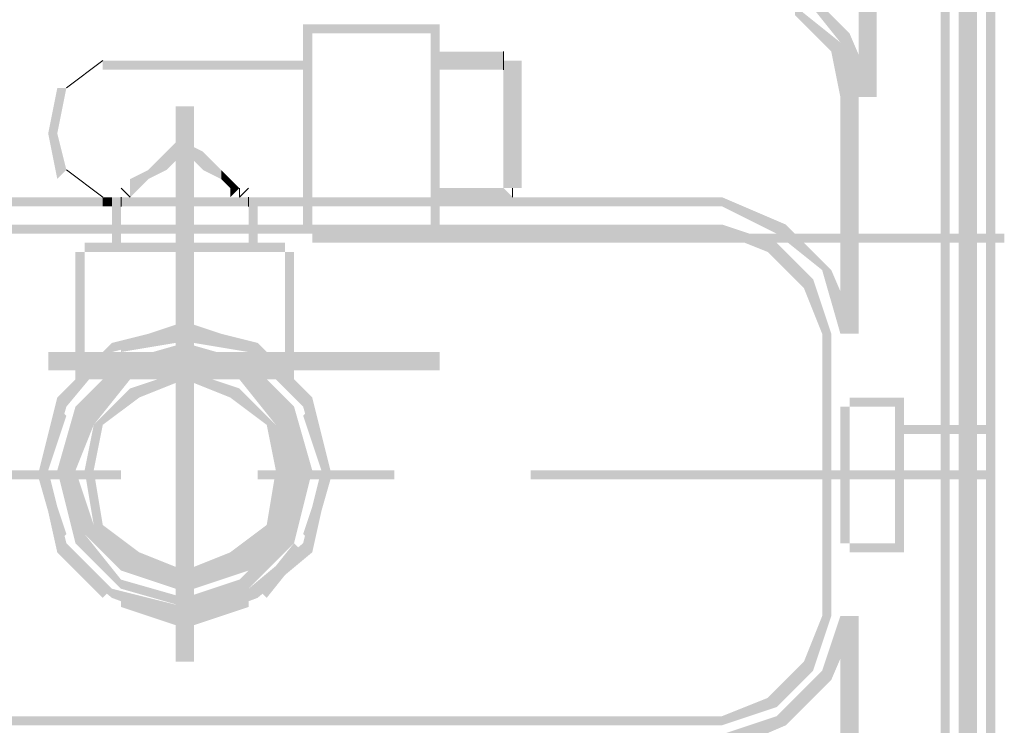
# Model space of a CAD drawing. Header units: millimetres. Extents: x 46 to 491, y -41 to 547.
# Tile 128 of 140: x 401.42 to 405.99, y 146.08 to 149.36. Entities that reach past the tile are written whole.
import ezdxf

# ---------------------------------------------------------------- set-up
doc = ezdxf.new("R2010")
doc.units = ezdxf.units.MM
doc.header["$LTSCALE"] = 10
doc.layers.add('xref', color=252, linetype='Continuous')

# ---------------------------------------------------------------- blocks, each defined once
blk = doc.blocks.new('stacja')
h = blk.add_hatch(color=9)
h.dxf.hatch_style = 2
h.paths.add_polyline_path([(351.917, 97.578333), (351.959334, 97.578333), (351.917, 100.711)])
h = blk.add_hatch(color=9)
h.dxf.hatch_style = 2
h.paths.add_polyline_path([(351.959334, 97.578333), (351.917, 100.711), (351.959334, 100.711)])
h = blk.add_hatch(color=9)
h.dxf.hatch_style = 2
h.paths.add_polyline_path([(351.79, 93.556666), (351.874667, 93.556666), (351.79, 100.118333)])
h = blk.add_hatch(color=9)
h.dxf.hatch_style = 2
h.paths.add_polyline_path([(351.874667, 93.556666), (351.79, 100.118333), (351.874667, 100.118333)])
h = blk.add_hatch(color=9)
h.dxf.hatch_style = 2
h.paths.add_polyline_path([(351.959334, 100.118333), (351.917, 100.118333), (351.959334, 93.556666)])
h = blk.add_hatch(color=9)
h.dxf.hatch_style = 2
h.paths.add_polyline_path([(351.917, 100.118333), (351.959334, 93.556666), (351.917, 93.556666)])
h = blk.add_hatch(color=9)
h.dxf.hatch_style = 2
h.paths.add_polyline_path([(351.282, 98.890666), (351.239667, 98.848333), (351.070334, 99.102333)])
h = blk.add_hatch(color=9)
h.dxf.hatch_style = 2
h.paths.add_polyline_path([(351.239667, 98.848333), (351.070334, 99.102333), (351.070334, 99.06)])
h = blk.add_hatch(color=9)
h.dxf.hatch_style = 2
h.paths.add_polyline_path([(351.239667, 98.848333), (351.197334, 98.806), (351.028, 99.017666)])
h = blk.add_hatch(color=9)
h.dxf.hatch_style = 2
h.paths.add_polyline_path([(351.197334, 98.806), (351.028, 99.017666), (351.028, 98.975333)])
h = blk.add_hatch(color=9)
h.dxf.hatch_style = 2
h.paths.add_polyline_path([(351.324334, 98.594333), (351.409, 98.594333), (351.324334, 99.017666)])
h = blk.add_hatch(color=9)
h.dxf.hatch_style = 2
h.paths.add_polyline_path([(351.409, 98.594333), (351.324334, 99.017666), (351.409, 99.017666)])
h = blk.add_hatch(color=9)
h.dxf.hatch_style = 2
h.paths.add_polyline_path([(351.747667, 99.017666), (351.705334, 99.017666), (351.747667, 94.657333)])
h = blk.add_hatch(color=9)
h.dxf.hatch_style = 2
h.paths.add_polyline_path([(351.705334, 99.017666), (351.747667, 94.657333), (351.705334, 94.657333)])
h = blk.add_hatch(color=9)
h.dxf.hatch_style = 2
h.paths.add_polyline_path([(348.742, 97.959333), (348.784334, 97.959333), (348.742, 98.933)])
h = blk.add_hatch(color=9)
h.dxf.hatch_style = 2
h.paths.add_polyline_path([(348.784334, 97.959333), (348.742, 98.933), (348.784334, 98.933)])
h = blk.add_hatch(color=9)
h.dxf.hatch_style = 2
h.paths.add_polyline_path([(349.334667, 98.890666), (349.334667, 98.933), (348.784334, 98.890666)])
h = blk.add_hatch(color=9)
h.dxf.hatch_style = 2
h.paths.add_polyline_path([(349.334667, 98.933), (348.784334, 98.890666), (348.784334, 98.933)])
h = blk.add_hatch(color=9)
h.dxf.hatch_style = 2
h.paths.add_polyline_path([(349.334667, 97.959333), (349.377, 97.959333), (349.334667, 98.933)])
h = blk.add_hatch(color=9)
h.dxf.hatch_style = 2
h.paths.add_polyline_path([(349.377, 97.959333), (349.334667, 98.933), (349.377, 98.933)])
h = blk.add_hatch(color=9)
h.dxf.hatch_style = 2
h.paths.add_polyline_path([(349.377, 98.933), (349.334667, 98.933), (349.377, 97.917)])
h = blk.add_hatch(color=9)
h.dxf.hatch_style = 2
h.paths.add_polyline_path([(349.334667, 98.933), (349.377, 97.917), (349.334667, 97.917)])
h = blk.add_hatch(color=9)
h.dxf.hatch_style = 2
h.paths.add_polyline_path([(351.324334, 98.594333), (351.282, 98.890666), (351.239667, 98.848333)])
h = blk.add_hatch(color=9)
h.dxf.hatch_style = 2
h.paths.add_polyline_path([(351.409, 98.594333), (351.324334, 98.594333), (351.282, 98.890666)])
h = blk.add_hatch(color=9)
h.dxf.hatch_style = 2
h.paths.add_polyline_path([(351.239667, 98.594333), (351.239667, 98.848333), (351.197334, 98.806)])
h = blk.add_hatch(color=9)
h.dxf.hatch_style = 2
h.paths.add_polyline_path([(351.324334, 98.594333), (351.239667, 98.594333), (351.239667, 98.848333)])
h = blk.add_hatch(color=9)
h.dxf.hatch_style = 2
h.paths.add_polyline_path([(349.546334, 98.721333), (349.546334, 98.806), (349.334667, 98.721333)])
h = blk.add_hatch(color=9)
h.dxf.hatch_style = 2
h.paths.add_polyline_path([(349.546334, 98.806), (349.334667, 98.721333), (349.334667, 98.806)])
h = blk.add_hatch(color=9)
h.dxf.hatch_style = 2
h.paths.add_polyline_path([(349.673334, 98.806), (349.673334, 98.721333), (349.546334, 98.806)])
h = blk.add_hatch(color=9)
h.dxf.hatch_style = 2
h.paths.add_polyline_path([(349.673334, 98.721333), (349.546334, 98.806), (349.546334, 98.721333)])
h = blk.add_hatch(color=9)
h.dxf.hatch_style = 2
h.paths.add_polyline_path([(348.784334, 98.721333), (348.784334, 98.763666), (347.810667, 98.721333)])
h = blk.add_hatch(color=9)
h.dxf.hatch_style = 2
h.paths.add_polyline_path([(348.784334, 98.763666), (347.810667, 98.721333), (347.810667, 98.763666)])
h = blk.add_hatch(color=9)
h.dxf.hatch_style = 2
h.paths.add_polyline_path([(349.758, 98.763666), (349.673334, 98.763666), (349.758, 98.171)])
h = blk.add_hatch(color=9)
h.dxf.hatch_style = 2
h.paths.add_polyline_path([(349.673334, 98.763666), (349.758, 98.171), (349.673334, 98.171)])
h = blk.add_hatch(color=9)
h.dxf.hatch_style = 2
h.paths.add_polyline_path([(347.599, 98.636666), (347.641334, 98.636666), (347.556667, 98.425)])
h = blk.add_hatch(color=9)
h.dxf.hatch_style = 2
h.paths.add_polyline_path([(347.641334, 98.636666), (347.556667, 98.425), (347.599, 98.425)])
h = blk.add_hatch(color=9)
h.dxf.hatch_style = 2
h.paths.add_polyline_path([(348.149334, 97.366666), (348.234, 97.366666), (348.149334, 98.552)])
h = blk.add_hatch(color=9)
h.dxf.hatch_style = 2
h.paths.add_polyline_path([(348.234, 97.366666), (348.149334, 98.552), (348.234, 98.552)])
h = blk.add_hatch(color=9)
h.dxf.hatch_style = 2
h.paths.add_polyline_path([(351.239667, 97.493666), (351.324334, 97.493666), (351.239667, 98.594333)])
h = blk.add_hatch(color=9)
h.dxf.hatch_style = 2
h.paths.add_polyline_path([(351.324334, 97.493666), (351.239667, 98.594333), (351.324334, 98.594333)])
h = blk.add_hatch(color=9)
h.dxf.hatch_style = 2
h.paths.add_polyline_path([(347.556667, 98.425), (347.599, 98.425), (347.599, 98.213333)])
h = blk.add_hatch(color=9)
h.dxf.hatch_style = 2
h.paths.add_polyline_path([(347.599, 98.425), (347.599, 98.213333), (347.641334, 98.255666)])
h = blk.add_hatch(color=9)
h.dxf.hatch_style = 2
h.paths.add_polyline_path([(348.107, 98.340333), (348.149334, 98.298), (348.149334, 98.382666)])
h = blk.add_hatch(color=9)
h.dxf.hatch_style = 2
h.paths.add_polyline_path([(348.191667, 98.382666), (348.149334, 98.382666), (348.276334, 98.340333)])
h = blk.add_hatch(color=9)
h.dxf.hatch_style = 2
h.paths.add_polyline_path([(348.149334, 98.382666), (348.276334, 98.340333), (348.234, 98.298)])
h = blk.add_hatch(color=9)
h.dxf.hatch_style = 2
h.paths.add_polyline_path([(348.149334, 98.298), (348.149334, 98.382666), (348.191667, 98.382666)])
h = blk.add_hatch(color=9)
h.dxf.hatch_style = 2
h.paths.add_polyline_path([(348.064667, 98.298), (348.107, 98.255666), (348.107, 98.340333)])
h = blk.add_hatch(color=9)
h.dxf.hatch_style = 2
h.paths.add_polyline_path([(348.107, 98.255666), (348.107, 98.340333), (348.149334, 98.298)])
h = blk.add_hatch(color=9)
h.dxf.hatch_style = 2
h.paths.add_polyline_path([(348.276334, 98.340333), (348.234, 98.298), (348.318667, 98.298)])
h = blk.add_hatch(color=9)
h.dxf.hatch_style = 2
h.paths.add_polyline_path([(348.022334, 98.255666), (348.022334, 98.213333), (348.064667, 98.298)])
h = blk.add_hatch(color=9)
h.dxf.hatch_style = 2
h.paths.add_polyline_path([(348.022334, 98.213333), (348.064667, 98.298), (348.107, 98.255666)])
h = blk.add_hatch(color=9)
h.dxf.hatch_style = 2
h.paths.add_polyline_path([(348.234, 98.298), (348.318667, 98.298), (348.276334, 98.255666)])
h = blk.add_hatch(color=9)
h.dxf.hatch_style = 2
h.paths.add_polyline_path([(348.318667, 98.298), (348.276334, 98.255666), (348.361, 98.255666)])
h = blk.add_hatch(color=9)
h.dxf.hatch_style = 2
h.paths.add_polyline_path([(347.937667, 98.213333), (347.98, 98.171), (348.022334, 98.255666)])
h = blk.add_hatch(color=9)
h.dxf.hatch_style = 2
h.paths.add_polyline_path([(347.98, 98.171), (348.022334, 98.255666), (348.022334, 98.213333)])
h = blk.add_hatch(color=9)
h.dxf.hatch_style = 2
h.paths.add_polyline_path([(348.276334, 98.255666), (348.361, 98.255666), (348.361, 98.213333)])
h = blk.add_hatch(color=9)
h.dxf.hatch_style = 2
h.paths.add_polyline_path([(348.361, 98.255666), (348.361, 98.213333), (348.403334, 98.213333)])
h = blk.add_hatch(color=9)
h.dxf.hatch_style = 2
h.paths.add_polyline_path([(347.937667, 98.128666), (347.937667, 98.213333), (347.98, 98.171)])
h = blk.add_hatch(color=9)
h.dxf.hatch_style = 2
h.paths.add_polyline_path([(348.361, 98.213333), (348.403334, 98.213333), (348.403334, 98.171)])
h = blk.add_hatch(color=9)
h.dxf.hatch_style = 2
h.paths.add_polyline_path([(348.403334, 98.213333), (348.403334, 98.171), (348.445667, 98.171)])
h = blk.add_hatch(color=9)
h.dxf.hatch_style = 2
h.paths.add_polyline_path([(348.403334, 98.171), (348.445667, 98.171), (348.403334, 98.128666)])
h = blk.add_hatch(color=9)
h.dxf.hatch_style = 2
h.paths.add_polyline_path([(349.546334, 98.128666), (349.546334, 98.171), (349.334667, 98.128666)])
h = blk.add_hatch(color=9)
h.dxf.hatch_style = 2
h.paths.add_polyline_path([(349.546334, 98.171), (349.334667, 98.128666), (349.334667, 98.171)])
h = blk.add_hatch(color=9)
h.dxf.hatch_style = 2
h.paths.add_polyline_path([(349.546334, 98.128666), (349.546334, 98.171), (349.715667, 98.128666)])
h = blk.add_hatch(color=9)
h.dxf.hatch_style = 2
h.paths.add_polyline_path([(349.546334, 98.171), (349.715667, 98.128666), (349.673334, 98.171)])
h = blk.add_hatch(color=9)
h.dxf.hatch_style = 2
h.paths.add_polyline_path([(350.689334, 98.086333), (350.689334, 98.128666), (336.888667, 98.086333)])
h = blk.add_hatch(color=9)
h.dxf.hatch_style = 2
h.paths.add_polyline_path([(350.689334, 98.128666), (336.888667, 98.086333), (336.888667, 98.128666)])
h = blk.add_hatch(color=9)
h.dxf.hatch_style = 2
h.paths.add_polyline_path([(347.853, 98.086333), (347.853, 98.128666), (347.810667, 98.086333)])
h = blk.add_hatch(color=9)
h.dxf.hatch_style = 2
h.paths.add_polyline_path([(347.853, 98.128666), (347.810667, 98.086333), (347.810667, 98.128666)])
h = blk.add_hatch(color=9)
h.dxf.hatch_style = 2
h.paths.add_polyline_path([(347.853, 97.874666), (347.895334, 97.874666), (347.853, 98.128666)])
h = blk.add_hatch(color=9)
h.dxf.hatch_style = 2
h.paths.add_polyline_path([(347.895334, 97.874666), (347.853, 98.128666), (347.895334, 98.128666)])
h = blk.add_hatch(color=9)
h.dxf.hatch_style = 2
h.paths.add_polyline_path([(348.488, 97.874666), (348.530334, 97.874666), (348.488, 98.128666)])
h = blk.add_hatch(color=9)
h.dxf.hatch_style = 2
h.paths.add_polyline_path([(348.530334, 97.874666), (348.488, 98.128666), (348.530334, 98.128666)])
h = blk.add_hatch(color=9)
h.dxf.hatch_style = 2
h.paths.add_polyline_path([(348.784334, 98.086333), (348.784334, 98.128666), (348.488, 98.086333)])
h = blk.add_hatch(color=9)
h.dxf.hatch_style = 2
h.paths.add_polyline_path([(348.784334, 98.128666), (348.488, 98.086333), (348.488, 98.128666)])
h = blk.add_hatch(color=9)
h.dxf.hatch_style = 2
h.paths.add_polyline_path([(350.985667, 98.001666), (350.943334, 97.959333), (350.689334, 98.128666)])
h = blk.add_hatch(color=9)
h.dxf.hatch_style = 2
h.paths.add_polyline_path([(350.943334, 97.959333), (350.689334, 98.128666), (350.689334, 98.086333)])
h = blk.add_hatch(color=9)
h.dxf.hatch_style = 2
h.paths.add_polyline_path([(350.689334, 97.959333), (350.689334, 98.001666), (336.888667, 97.959333)])
h = blk.add_hatch(color=9)
h.dxf.hatch_style = 2
h.paths.add_polyline_path([(350.689334, 98.001666), (336.888667, 97.959333), (336.888667, 98.001666)])
h = blk.add_hatch(color=9)
h.dxf.hatch_style = 2
h.paths.add_polyline_path([(349.334667, 97.917), (349.334667, 98.001666), (348.784334, 97.917)])
h = blk.add_hatch(color=9)
h.dxf.hatch_style = 2
h.paths.add_polyline_path([(349.334667, 98.001666), (348.784334, 97.917), (348.784334, 98.001666)])
h = blk.add_hatch(color=9)
h.dxf.hatch_style = 2
h.paths.add_polyline_path([(349.334667, 97.959333), (349.334667, 97.917), (352.001667, 97.959333)])
h = blk.add_hatch(color=9)
h.dxf.hatch_style = 2
h.paths.add_polyline_path([(349.334667, 97.917), (352.001667, 97.959333), (352.001667, 97.917)])
h = blk.add_hatch(color=9)
h.dxf.hatch_style = 2
h.paths.add_polyline_path([(350.943334, 97.917), (350.901, 97.874666), (350.689334, 98.001666)])
h = blk.add_hatch(color=9)
h.dxf.hatch_style = 2
h.paths.add_polyline_path([(350.901, 97.874666), (350.689334, 98.001666), (350.689334, 97.959333)])
h = blk.add_hatch(color=9)
h.dxf.hatch_style = 2
h.paths.add_polyline_path([(351.155, 97.79), (350.985667, 98.001666), (350.943334, 97.959333)])
h = blk.add_hatch(color=9)
h.dxf.hatch_style = 2
h.paths.add_polyline_path([(351.197334, 97.79), (351.155, 97.79), (350.985667, 98.001666)])
h = blk.add_hatch(color=9)
h.dxf.hatch_style = 2
h.paths.add_polyline_path([(348.657334, 97.874666), (348.657334, 97.917), (347.726, 97.874666)])
h = blk.add_hatch(color=9)
h.dxf.hatch_style = 2
h.paths.add_polyline_path([(348.657334, 97.917), (347.726, 97.874666), (347.726, 97.917)])
h = blk.add_hatch(color=9)
h.dxf.hatch_style = 2
h.paths.add_polyline_path([(351.070334, 97.705333), (350.943334, 97.917), (350.901, 97.874666)])
h = blk.add_hatch(color=9)
h.dxf.hatch_style = 2
h.paths.add_polyline_path([(351.112667, 97.747666), (351.070334, 97.705333), (350.943334, 97.917)])
h = blk.add_hatch(color=9)
h.dxf.hatch_style = 2
h.paths.add_polyline_path([(347.726, 97.874666), (347.683667, 97.874666), (347.726, 97.282)])
h = blk.add_hatch(color=9)
h.dxf.hatch_style = 2
h.paths.add_polyline_path([(347.683667, 97.874666), (347.726, 97.282), (347.683667, 97.282)])
h = blk.add_hatch(color=9)
h.dxf.hatch_style = 2
h.paths.add_polyline_path([(348.699667, 97.874666), (348.657334, 97.874666), (348.699667, 97.282)])
h = blk.add_hatch(color=9)
h.dxf.hatch_style = 2
h.paths.add_polyline_path([(348.657334, 97.874666), (348.699667, 97.282), (348.657334, 97.282)])
h = blk.add_hatch(color=9)
h.dxf.hatch_style = 2
h.paths.add_polyline_path([(351.239667, 97.493666), (351.197334, 97.79), (351.155, 97.79)])
h = blk.add_hatch(color=9)
h.dxf.hatch_style = 2
h.paths.add_polyline_path([(351.324334, 97.493666), (351.239667, 97.493666), (351.197334, 97.79)])
h = blk.add_hatch(color=9)
h.dxf.hatch_style = 2
h.paths.add_polyline_path([(351.155, 97.493666), (351.112667, 97.747666), (351.070334, 97.705333)])
h = blk.add_hatch(color=9)
h.dxf.hatch_style = 2
h.paths.add_polyline_path([(351.197334, 97.493666), (351.155, 97.493666), (351.112667, 97.747666)])
h = blk.add_hatch(color=9)
h.dxf.hatch_style = 2
h.paths.add_polyline_path([(348.234, 97.705333), (348.149334, 97.705333), (348.234, 95.969666)])
h = blk.add_hatch(color=9)
h.dxf.hatch_style = 2
h.paths.add_polyline_path([(348.149334, 97.705333), (348.234, 95.969666), (348.149334, 95.969666)])
h = blk.add_hatch(color=9)
h.dxf.hatch_style = 2
h.paths.add_polyline_path([(348.191667, 97.536), (348.191667, 97.493666), (347.853, 97.451333)])
h = blk.add_hatch(color=9)
h.dxf.hatch_style = 2
h.paths.add_polyline_path([(348.149334, 97.536), (348.149334, 97.451333), (347.895334, 97.451333)])
h = blk.add_hatch(color=9)
h.dxf.hatch_style = 2
h.paths.add_polyline_path([(348.530334, 97.451333), (348.488, 97.409), (348.191667, 97.536)])
h = blk.add_hatch(color=9)
h.dxf.hatch_style = 2
h.paths.add_polyline_path([(348.488, 97.409), (348.191667, 97.536), (348.191667, 97.493666)])
h = blk.add_hatch(color=9)
h.dxf.hatch_style = 2
h.paths.add_polyline_path([(348.488, 97.451333), (348.488, 97.409), (348.234, 97.536)])
h = blk.add_hatch(color=9)
h.dxf.hatch_style = 2
h.paths.add_polyline_path([(348.488, 97.409), (348.234, 97.536), (348.234, 97.451333)])
h = blk.add_hatch(color=9)
h.dxf.hatch_style = 2
h.paths.add_polyline_path([(348.191667, 97.493666), (347.853, 97.451333), (347.853, 97.409)])
h = blk.add_hatch(color=9)
h.dxf.hatch_style = 2
h.paths.add_polyline_path([(351.155, 96.181333), (351.197334, 96.181333), (351.155, 97.493666)])
h = blk.add_hatch(color=9)
h.dxf.hatch_style = 2
h.paths.add_polyline_path([(351.197334, 96.181333), (351.155, 97.493666), (351.197334, 97.493666)])
h = blk.add_hatch(color=9)
h.dxf.hatch_style = 2
h.paths.add_polyline_path([(348.191667, 97.324333), (348.191667, 97.409), (347.556667, 97.324333)])
h = blk.add_hatch(color=9)
h.dxf.hatch_style = 2
h.paths.add_polyline_path([(348.191667, 97.409), (347.556667, 97.324333), (347.556667, 97.409)])
h = blk.add_hatch(color=9)
h.dxf.hatch_style = 2
h.paths.add_polyline_path([(347.853, 97.451333), (347.853, 97.409), (347.599, 97.197333)])
h = blk.add_hatch(color=9)
h.dxf.hatch_style = 2
h.paths.add_polyline_path([(347.810667, 97.409), (347.853, 97.366666), (347.599, 97.197333)])
h = blk.add_hatch(color=9)
h.dxf.hatch_style = 2
h.paths.add_polyline_path([(347.853, 97.409), (347.599, 97.197333), (347.641334, 97.155)])
h = blk.add_hatch(color=9)
h.dxf.hatch_style = 2
h.paths.add_polyline_path([(348.149334, 97.451333), (347.895334, 97.451333), (347.895334, 97.409)])
h = blk.add_hatch(color=9)
h.dxf.hatch_style = 2
h.paths.add_polyline_path([(348.191667, 97.451333), (348.191667, 97.409), (347.895334, 97.366666)])
h = blk.add_hatch(color=9)
h.dxf.hatch_style = 2
h.paths.add_polyline_path([(348.191667, 97.409), (347.895334, 97.366666), (347.895334, 97.324333)])
h = blk.add_hatch(color=9)
h.dxf.hatch_style = 2
h.paths.add_polyline_path([(348.488, 97.366666), (348.445667, 97.324333), (348.191667, 97.451333)])
h = blk.add_hatch(color=9)
h.dxf.hatch_style = 2
h.paths.add_polyline_path([(348.445667, 97.324333), (348.191667, 97.451333), (348.191667, 97.409)])
h = blk.add_hatch(color=9)
h.dxf.hatch_style = 2
h.paths.add_polyline_path([(348.191667, 97.409), (348.191667, 97.324333), (349.377, 97.409)])
h = blk.add_hatch(color=9)
h.dxf.hatch_style = 2
h.paths.add_polyline_path([(348.191667, 97.324333), (349.377, 97.409), (349.377, 97.324333)])
h = blk.add_hatch(color=9)
h.dxf.hatch_style = 2
h.paths.add_polyline_path([(348.742, 97.155), (348.530334, 97.451333), (348.488, 97.409)])
h = blk.add_hatch(color=9)
h.dxf.hatch_style = 2
h.paths.add_polyline_path([(348.784334, 97.197333), (348.742, 97.155), (348.530334, 97.451333)])
h = blk.add_hatch(color=9)
h.dxf.hatch_style = 2
h.paths.add_polyline_path([(348.699667, 97.197333), (348.572667, 97.409), (348.530334, 97.366666)])
h = blk.add_hatch(color=9)
h.dxf.hatch_style = 2
h.paths.add_polyline_path([(348.742, 97.197333), (348.699667, 97.197333), (348.572667, 97.409)])
h = blk.add_hatch(color=9)
h.dxf.hatch_style = 2
h.paths.add_polyline_path([(347.853, 97.366666), (347.599, 97.197333), (347.641334, 97.197333)])
h = blk.add_hatch(color=9)
h.dxf.hatch_style = 2
h.paths.add_polyline_path([(347.895334, 97.366666), (347.895334, 97.324333), (347.683667, 97.155)])
h = blk.add_hatch(color=9)
h.dxf.hatch_style = 2
h.paths.add_polyline_path([(348.149334, 97.366666), (348.149334, 97.324333), (347.895334, 97.324333)])
h = blk.add_hatch(color=9)
h.dxf.hatch_style = 2
h.paths.add_polyline_path([(348.191667, 97.366666), (348.191667, 97.324333), (347.937667, 97.324333)])
h = blk.add_hatch(color=9)
h.dxf.hatch_style = 2
h.paths.add_polyline_path([(348.234, 97.366666), (348.149334, 97.366666), (348.234, 96.181333)])
h = blk.add_hatch(color=9)
h.dxf.hatch_style = 2
h.paths.add_polyline_path([(348.149334, 97.366666), (348.234, 96.181333), (348.149334, 96.181333)])
h = blk.add_hatch(color=9)
h.dxf.hatch_style = 2
h.paths.add_polyline_path([(348.445667, 97.324333), (348.445667, 97.282), (348.191667, 97.366666)])
h = blk.add_hatch(color=9)
h.dxf.hatch_style = 2
h.paths.add_polyline_path([(348.445667, 97.282), (348.191667, 97.366666), (348.191667, 97.324333)])
h = blk.add_hatch(color=9)
h.dxf.hatch_style = 2
h.paths.add_polyline_path([(348.488, 97.324333), (348.445667, 97.282), (348.234, 97.366666)])
h = blk.add_hatch(color=9)
h.dxf.hatch_style = 2
h.paths.add_polyline_path([(348.445667, 97.282), (348.234, 97.366666), (348.234, 97.324333)])
h = blk.add_hatch(color=9)
h.dxf.hatch_style = 2
h.paths.add_polyline_path([(348.657334, 97.112666), (348.488, 97.366666), (348.445667, 97.324333)])
h = blk.add_hatch(color=9)
h.dxf.hatch_style = 2
h.paths.add_polyline_path([(348.699667, 97.155), (348.657334, 97.112666), (348.488, 97.366666)])
h = blk.add_hatch(color=9)
h.dxf.hatch_style = 2
h.paths.add_polyline_path([(347.895334, 97.324333), (347.683667, 97.155), (347.726, 97.112666)])
h = blk.add_hatch(color=9)
h.dxf.hatch_style = 2
h.paths.add_polyline_path([(347.726, 97.324333), (347.726, 97.282), (348.657334, 97.324333)])
h = blk.add_hatch(color=9)
h.dxf.hatch_style = 2
h.paths.add_polyline_path([(347.726, 97.282), (348.657334, 97.324333), (348.657334, 97.282)])
h = blk.add_hatch(color=9)
h.dxf.hatch_style = 2
h.paths.add_polyline_path([(347.895334, 97.324333), (347.937667, 97.282), (347.726, 97.112666)])
h = blk.add_hatch(color=9)
h.dxf.hatch_style = 2
h.paths.add_polyline_path([(347.937667, 97.324333), (347.937667, 97.282), (347.726, 97.112666)])
h = blk.add_hatch(color=9)
h.dxf.hatch_style = 2
h.paths.add_polyline_path([(348.149334, 97.324333), (347.895334, 97.324333), (347.937667, 97.282)])
h = blk.add_hatch(color=9)
h.dxf.hatch_style = 2
h.paths.add_polyline_path([(348.191667, 97.324333), (347.937667, 97.324333), (347.937667, 97.282)])
h = blk.add_hatch(color=9)
h.dxf.hatch_style = 2
h.paths.add_polyline_path([(348.191667, 97.324333), (348.191667, 97.282), (347.937667, 97.239666)])
h = blk.add_hatch(color=9)
h.dxf.hatch_style = 2
h.paths.add_polyline_path([(348.445667, 97.239666), (348.403334, 97.197333), (348.191667, 97.324333)])
h = blk.add_hatch(color=9)
h.dxf.hatch_style = 2
h.paths.add_polyline_path([(348.403334, 97.197333), (348.191667, 97.324333), (348.191667, 97.282)])
h = blk.add_hatch(color=9)
h.dxf.hatch_style = 2
h.paths.add_polyline_path([(348.615, 97.112666), (348.488, 97.324333), (348.445667, 97.282)])
h = blk.add_hatch(color=9)
h.dxf.hatch_style = 2
h.paths.add_polyline_path([(348.657334, 97.112666), (348.615, 97.070333), (348.445667, 97.324333)])
h = blk.add_hatch(color=9)
h.dxf.hatch_style = 2
h.paths.add_polyline_path([(348.615, 97.070333), (348.445667, 97.324333), (348.445667, 97.282)])
h = blk.add_hatch(color=9)
h.dxf.hatch_style = 2
h.paths.add_polyline_path([(348.657334, 97.112666), (348.615, 97.112666), (348.488, 97.324333)])
h = blk.add_hatch(color=9)
h.dxf.hatch_style = 2
h.paths.add_polyline_path([(347.937667, 97.282), (347.726, 97.112666), (347.768334, 97.112666)])
h = blk.add_hatch(color=9)
h.dxf.hatch_style = 2
h.paths.add_polyline_path([(347.937667, 97.282), (347.726, 97.112666), (347.768334, 97.070333)])
h = blk.add_hatch(color=9)
h.dxf.hatch_style = 2
h.paths.add_polyline_path([(348.191667, 97.282), (347.937667, 97.239666), (347.98, 97.197333)])
h = blk.add_hatch(color=9)
h.dxf.hatch_style = 2
h.paths.add_polyline_path([(347.937667, 97.239666), (347.98, 97.197333), (347.768334, 97.070333)])
h = blk.add_hatch(color=9)
h.dxf.hatch_style = 2
h.paths.add_polyline_path([(348.572667, 97.070333), (348.445667, 97.239666), (348.403334, 97.197333)])
h = blk.add_hatch(color=9)
h.dxf.hatch_style = 2
h.paths.add_polyline_path([(348.615, 97.070333), (348.572667, 97.070333), (348.445667, 97.239666)])
h = blk.add_hatch(color=9)
h.dxf.hatch_style = 2
h.paths.add_polyline_path([(347.599, 97.197333), (347.641334, 97.155), (347.514334, 96.858666)])
h = blk.add_hatch(color=9)
h.dxf.hatch_style = 2
h.paths.add_polyline_path([(347.98, 97.197333), (347.768334, 97.070333), (347.810667, 97.070333)])
h = blk.add_hatch(color=9)
h.dxf.hatch_style = 2
h.paths.add_polyline_path([(348.826667, 96.858666), (348.784334, 97.197333), (348.742, 97.155)])
h = blk.add_hatch(color=9)
h.dxf.hatch_style = 2
h.paths.add_polyline_path([(348.869, 96.858666), (348.826667, 96.858666), (348.784334, 97.197333)])
h = blk.add_hatch(color=9)
h.dxf.hatch_style = 2
h.paths.add_polyline_path([(351.282, 97.197333), (351.282, 97.155), (351.536, 97.197333)])
h = blk.add_hatch(color=9)
h.dxf.hatch_style = 2
h.paths.add_polyline_path([(351.282, 97.155), (351.536, 97.197333), (351.536, 97.155)])
h = blk.add_hatch(color=9)
h.dxf.hatch_style = 2
h.paths.add_polyline_path([(347.599, 97.155), (347.641334, 97.112666), (347.514334, 96.858666)])
h = blk.add_hatch(color=9)
h.dxf.hatch_style = 2
h.paths.add_polyline_path([(347.641334, 97.155), (347.514334, 96.858666), (347.556667, 96.858666)])
h = blk.add_hatch(color=9)
h.dxf.hatch_style = 2
h.paths.add_polyline_path([(347.683667, 97.155), (347.726, 97.112666), (347.599, 96.858666)])
h = blk.add_hatch(color=9)
h.dxf.hatch_style = 2
h.paths.add_polyline_path([(348.742, 96.858666), (348.699667, 97.155), (348.657334, 97.112666)])
h = blk.add_hatch(color=9)
h.dxf.hatch_style = 2
h.paths.add_polyline_path([(348.784334, 96.858666), (348.742, 96.858666), (348.699667, 97.155)])
h = blk.add_hatch(color=9)
h.dxf.hatch_style = 2
h.paths.add_polyline_path([(348.826667, 96.858666), (348.784334, 97.155), (348.742, 97.112666)])
h = blk.add_hatch(color=9)
h.dxf.hatch_style = 2
h.paths.add_polyline_path([(348.869, 96.858666), (348.826667, 96.858666), (348.784334, 97.155)])
h = blk.add_hatch(color=9)
h.dxf.hatch_style = 2
h.paths.add_polyline_path([(351.239667, 96.52), (351.282, 96.52), (351.239667, 97.155)])
h = blk.add_hatch(color=9)
h.dxf.hatch_style = 2
h.paths.add_polyline_path([(351.282, 96.52), (351.239667, 97.155), (351.282, 97.155)])
h = blk.add_hatch(color=9)
h.dxf.hatch_style = 2
h.paths.add_polyline_path([(351.239667, 96.52), (351.282, 96.52), (351.239667, 97.155)])
h = blk.add_hatch(color=9)
h.dxf.hatch_style = 2
h.paths.add_polyline_path([(351.282, 96.52), (351.239667, 97.155), (351.282, 97.155)])
h = blk.add_hatch(color=9)
h.dxf.hatch_style = 2
h.paths.add_polyline_path([(351.536, 97.155), (351.493667, 97.155), (351.536, 96.52)])
h = blk.add_hatch(color=9)
h.dxf.hatch_style = 2
h.paths.add_polyline_path([(351.493667, 97.155), (351.536, 96.52), (351.493667, 96.52)])
h = blk.add_hatch(color=9)
h.dxf.hatch_style = 2
h.paths.add_polyline_path([(347.641334, 97.112666), (347.514334, 96.858666), (347.556667, 96.858666)])
h = blk.add_hatch(color=9)
h.dxf.hatch_style = 2
h.paths.add_polyline_path([(347.726, 97.112666), (347.599, 96.858666), (347.641334, 96.858666)])
h = blk.add_hatch(color=9)
h.dxf.hatch_style = 2
h.paths.add_polyline_path([(347.726, 97.112666), (347.768334, 97.112666), (347.641334, 96.858666)])
h = blk.add_hatch(color=9)
h.dxf.hatch_style = 2
h.paths.add_polyline_path([(347.768334, 97.112666), (347.641334, 96.858666), (347.683667, 96.858666)])
h = blk.add_hatch(color=9)
h.dxf.hatch_style = 2
h.paths.add_polyline_path([(347.726, 97.112666), (347.768334, 97.070333), (347.641334, 96.858666)])
h = blk.add_hatch(color=9)
h.dxf.hatch_style = 2
h.paths.add_polyline_path([(348.699667, 96.858666), (348.657334, 97.112666), (348.615, 97.112666)])
h = blk.add_hatch(color=9)
h.dxf.hatch_style = 2
h.paths.add_polyline_path([(348.657334, 96.858666), (348.657334, 97.112666), (348.615, 97.070333)])
h = blk.add_hatch(color=9)
h.dxf.hatch_style = 2
h.paths.add_polyline_path([(348.742, 96.858666), (348.699667, 96.858666), (348.657334, 97.112666)])
h = blk.add_hatch(color=9)
h.dxf.hatch_style = 2
h.paths.add_polyline_path([(348.742, 96.858666), (348.657334, 96.858666), (348.657334, 97.112666)])
h = blk.add_hatch(color=9)
h.dxf.hatch_style = 2
h.paths.add_polyline_path([(347.768334, 97.070333), (347.641334, 96.858666), (347.683667, 96.858666)])
h = blk.add_hatch(color=9)
h.dxf.hatch_style = 2
h.paths.add_polyline_path([(347.768334, 97.070333), (347.810667, 97.070333), (347.726, 96.858666)])
h = blk.add_hatch(color=9)
h.dxf.hatch_style = 2
h.paths.add_polyline_path([(347.810667, 97.070333), (347.726, 96.858666), (347.768334, 96.858666)])
h = blk.add_hatch(color=9)
h.dxf.hatch_style = 2
h.paths.add_polyline_path([(348.615, 96.858666), (348.615, 97.070333), (348.572667, 97.070333)])
h = blk.add_hatch(color=9)
h.dxf.hatch_style = 2
h.paths.add_polyline_path([(348.657334, 96.858666), (348.615, 96.858666), (348.615, 97.070333)])
h = blk.add_hatch(color=9)
h.dxf.hatch_style = 2
h.paths.add_polyline_path([(351.536, 97.070333), (351.536, 97.028), (351.917, 97.070333)])
h = blk.add_hatch(color=9)
h.dxf.hatch_style = 2
h.paths.add_polyline_path([(351.536, 97.028), (351.917, 97.070333), (351.917, 97.028)])
h = blk.add_hatch(color=9)
h.dxf.hatch_style = 2
h.paths.add_polyline_path([(347.895334, 96.816333), (347.895334, 96.858666), (344.720334, 96.816333)])
h = blk.add_hatch(color=9)
h.dxf.hatch_style = 2
h.paths.add_polyline_path([(347.895334, 96.858666), (344.720334, 96.816333), (344.720334, 96.858666)])
h = blk.add_hatch(color=9)
h.dxf.hatch_style = 2
h.paths.add_polyline_path([(346.413667, 96.858666), (346.413667, 96.816333), (347.599, 96.858666)])
h = blk.add_hatch(color=9)
h.dxf.hatch_style = 2
h.paths.add_polyline_path([(346.413667, 96.816333), (347.599, 96.858666), (347.599, 96.816333)])
h = blk.add_hatch(color=9)
h.dxf.hatch_style = 2
h.paths.add_polyline_path([(347.514334, 96.858666), (347.556667, 96.858666), (347.599, 96.477666)])
h = blk.add_hatch(color=9)
h.dxf.hatch_style = 2
h.paths.add_polyline_path([(347.556667, 96.858666), (347.599, 96.477666), (347.641334, 96.52)])
h = blk.add_hatch(color=9)
h.dxf.hatch_style = 2
h.paths.add_polyline_path([(347.599, 96.858666), (347.641334, 96.858666), (347.683667, 96.52)])
h = blk.add_hatch(color=9)
h.dxf.hatch_style = 2
h.paths.add_polyline_path([(347.641334, 96.858666), (347.683667, 96.52), (347.726, 96.562333)])
h = blk.add_hatch(color=9)
h.dxf.hatch_style = 2
h.paths.add_polyline_path([(347.641334, 96.858666), (347.683667, 96.858666), (347.726, 96.562333)])
h = blk.add_hatch(color=9)
h.dxf.hatch_style = 2
h.paths.add_polyline_path([(347.683667, 96.858666), (347.726, 96.562333), (347.768334, 96.604666)])
h = blk.add_hatch(color=9)
h.dxf.hatch_style = 2
h.paths.add_polyline_path([(347.726, 96.858666), (347.768334, 96.858666), (347.768334, 96.604666)])
h = blk.add_hatch(color=9)
h.dxf.hatch_style = 2
h.paths.add_polyline_path([(347.768334, 96.858666), (347.768334, 96.604666), (347.810667, 96.604666)])
h = blk.add_hatch(color=9)
h.dxf.hatch_style = 2
h.paths.add_polyline_path([(349.165334, 96.816333), (349.165334, 96.858666), (348.530334, 96.816333)])
h = blk.add_hatch(color=9)
h.dxf.hatch_style = 2
h.paths.add_polyline_path([(349.165334, 96.858666), (348.530334, 96.816333), (348.530334, 96.858666)])
h = blk.add_hatch(color=9)
h.dxf.hatch_style = 2
h.paths.add_polyline_path([(348.615, 96.604666), (348.572667, 96.604666), (348.657334, 96.858666)])
h = blk.add_hatch(color=9)
h.dxf.hatch_style = 2
h.paths.add_polyline_path([(348.572667, 96.604666), (348.657334, 96.858666), (348.615, 96.858666)])
h = blk.add_hatch(color=9)
h.dxf.hatch_style = 2
h.paths.add_polyline_path([(348.657334, 96.562333), (348.615, 96.604666), (348.742, 96.858666)])
h = blk.add_hatch(color=9)
h.dxf.hatch_style = 2
h.paths.add_polyline_path([(348.615, 96.604666), (348.742, 96.858666), (348.657334, 96.858666)])
h = blk.add_hatch(color=9)
h.dxf.hatch_style = 2
h.paths.add_polyline_path([(348.699667, 96.52), (348.657334, 96.562333), (348.784334, 96.858666)])
h = blk.add_hatch(color=9)
h.dxf.hatch_style = 2
h.paths.add_polyline_path([(348.657334, 96.562333), (348.784334, 96.858666), (348.742, 96.858666)])
h = blk.add_hatch(color=9)
h.dxf.hatch_style = 2
h.paths.add_polyline_path([(348.784334, 96.477666), (348.742, 96.52), (348.869, 96.858666)])
h = blk.add_hatch(color=9)
h.dxf.hatch_style = 2
h.paths.add_polyline_path([(348.742, 96.52), (348.869, 96.858666), (348.826667, 96.858666)])
h = blk.add_hatch(color=9)
h.dxf.hatch_style = 2
h.paths.add_polyline_path([(351.959334, 96.816333), (351.959334, 96.858666), (349.800334, 96.816333)])
h = blk.add_hatch(color=9)
h.dxf.hatch_style = 2
h.paths.add_polyline_path([(351.959334, 96.858666), (349.800334, 96.816333), (349.800334, 96.858666)])
h = blk.add_hatch(color=9)
h.dxf.hatch_style = 2
h.paths.add_polyline_path([(347.514334, 96.816333), (347.556667, 96.816333), (347.599, 96.52)])
h = blk.add_hatch(color=9)
h.dxf.hatch_style = 2
h.paths.add_polyline_path([(347.556667, 96.816333), (347.599, 96.52), (347.641334, 96.562333)])
h = blk.add_hatch(color=9)
h.dxf.hatch_style = 2
h.paths.add_polyline_path([(347.641334, 96.816333), (347.683667, 96.816333), (347.726, 96.562333)])
h = blk.add_hatch(color=9)
h.dxf.hatch_style = 2
h.paths.add_polyline_path([(347.683667, 96.816333), (347.726, 96.562333), (347.768334, 96.604666)])
h = blk.add_hatch(color=9)
h.dxf.hatch_style = 2
h.paths.add_polyline_path([(348.657334, 96.562333), (348.615, 96.604666), (348.742, 96.816333)])
h = blk.add_hatch(color=9)
h.dxf.hatch_style = 2
h.paths.add_polyline_path([(348.615, 96.604666), (348.742, 96.816333), (348.699667, 96.816333)])
h = blk.add_hatch(color=9)
h.dxf.hatch_style = 2
h.paths.add_polyline_path([(348.784334, 96.52), (348.742, 96.562333), (348.869, 96.816333)])
h = blk.add_hatch(color=9)
h.dxf.hatch_style = 2
h.paths.add_polyline_path([(348.742, 96.562333), (348.869, 96.816333), (348.826667, 96.816333)])
h = blk.add_hatch(color=9)
h.dxf.hatch_style = 2
h.paths.add_polyline_path([(347.726, 96.562333), (347.768334, 96.604666), (347.895334, 96.393)])
h = blk.add_hatch(color=9)
h.dxf.hatch_style = 2
h.paths.add_polyline_path([(347.726, 96.562333), (347.768334, 96.604666), (347.937667, 96.393)])
h = blk.add_hatch(color=9)
h.dxf.hatch_style = 2
h.paths.add_polyline_path([(347.768334, 96.604666), (347.895334, 96.393), (347.937667, 96.435333)])
h = blk.add_hatch(color=9)
h.dxf.hatch_style = 2
h.paths.add_polyline_path([(347.768334, 96.604666), (347.937667, 96.393), (347.937667, 96.435333)])
h = blk.add_hatch(color=9)
h.dxf.hatch_style = 2
h.paths.add_polyline_path([(347.768334, 96.604666), (347.810667, 96.604666), (347.937667, 96.435333)])
h = blk.add_hatch(color=9)
h.dxf.hatch_style = 2
h.paths.add_polyline_path([(347.810667, 96.604666), (347.937667, 96.435333), (347.98, 96.477666)])
h = blk.add_hatch(color=9)
h.dxf.hatch_style = 2
h.paths.add_polyline_path([(348.445667, 96.435333), (348.403334, 96.477666), (348.615, 96.604666)])
h = blk.add_hatch(color=9)
h.dxf.hatch_style = 2
h.paths.add_polyline_path([(348.403334, 96.477666), (348.615, 96.604666), (348.572667, 96.604666)])
h = blk.add_hatch(color=9)
h.dxf.hatch_style = 2
h.paths.add_polyline_path([(348.445667, 96.435333), (348.657334, 96.562333), (348.615, 96.604666)])
h = blk.add_hatch(color=9)
h.dxf.hatch_style = 2
h.paths.add_polyline_path([(348.445667, 96.435333), (348.657334, 96.562333), (348.615, 96.604666)])
h = blk.add_hatch(color=9)
h.dxf.hatch_style = 2
h.paths.add_polyline_path([(347.683667, 96.52), (347.726, 96.562333), (347.895334, 96.308333)])
h = blk.add_hatch(color=9)
h.dxf.hatch_style = 2
h.paths.add_polyline_path([(347.726, 96.562333), (347.895334, 96.308333), (347.895334, 96.350666)])
h = blk.add_hatch(color=9)
h.dxf.hatch_style = 2
h.paths.add_polyline_path([(348.488, 96.393), (348.445667, 96.435333), (348.657334, 96.562333)])
h = blk.add_hatch(color=9)
h.dxf.hatch_style = 2
h.paths.add_polyline_path([(348.445667, 96.350666), (348.699667, 96.52), (348.657334, 96.562333)])
h = blk.add_hatch(color=9)
h.dxf.hatch_style = 2
h.paths.add_polyline_path([(348.445667, 96.393), (348.445667, 96.435333), (348.657334, 96.562333)])
h = blk.add_hatch(color=9)
h.dxf.hatch_style = 2
h.paths.add_polyline_path([(347.599, 96.477666), (347.641334, 96.52), (347.810667, 96.266)])
h = blk.add_hatch(color=9)
h.dxf.hatch_style = 2
h.paths.add_polyline_path([(347.599, 96.477666), (347.641334, 96.52), (347.853, 96.266)])
h = blk.add_hatch(color=9)
h.dxf.hatch_style = 2
h.paths.add_polyline_path([(347.641334, 96.52), (347.810667, 96.266), (347.853, 96.308333)])
h = blk.add_hatch(color=9)
h.dxf.hatch_style = 2
h.paths.add_polyline_path([(347.641334, 96.52), (347.853, 96.266), (347.853, 96.308333)])
h = blk.add_hatch(color=9)
h.dxf.hatch_style = 2
h.paths.add_polyline_path([(348.488, 96.308333), (348.445667, 96.350666), (348.699667, 96.52)])
h = blk.add_hatch(color=9)
h.dxf.hatch_style = 2
h.paths.add_polyline_path([(348.488, 96.308333), (348.784334, 96.477666), (348.742, 96.52)])
h = blk.add_hatch(color=9)
h.dxf.hatch_style = 2
h.paths.add_polyline_path([(348.530334, 96.308333), (348.742, 96.477666), (348.699667, 96.52)])
h = blk.add_hatch(color=9)
h.dxf.hatch_style = 2
h.paths.add_polyline_path([(351.536, 96.477666), (351.536, 96.52), (351.282, 96.477666)])
h = blk.add_hatch(color=9)
h.dxf.hatch_style = 2
h.paths.add_polyline_path([(351.536, 96.52), (351.282, 96.477666), (351.282, 96.52)])
h = blk.add_hatch(color=9)
h.dxf.hatch_style = 2
h.paths.add_polyline_path([(347.937667, 96.435333), (347.98, 96.477666), (348.191667, 96.350666)])
h = blk.add_hatch(color=9)
h.dxf.hatch_style = 2
h.paths.add_polyline_path([(347.98, 96.477666), (348.191667, 96.350666), (348.191667, 96.393)])
h = blk.add_hatch(color=9)
h.dxf.hatch_style = 2
h.paths.add_polyline_path([(348.191667, 96.393), (348.445667, 96.435333), (348.403334, 96.477666)])
h = blk.add_hatch(color=9)
h.dxf.hatch_style = 2
h.paths.add_polyline_path([(348.530334, 96.266), (348.488, 96.308333), (348.784334, 96.477666)])
h = blk.add_hatch(color=9)
h.dxf.hatch_style = 2
h.paths.add_polyline_path([(348.572667, 96.266), (348.530334, 96.308333), (348.742, 96.477666)])
h = blk.add_hatch(color=9)
h.dxf.hatch_style = 2
h.paths.add_polyline_path([(347.895334, 96.393), (347.937667, 96.435333), (348.149334, 96.308333)])
h = blk.add_hatch(color=9)
h.dxf.hatch_style = 2
h.paths.add_polyline_path([(347.937667, 96.435333), (348.149334, 96.308333), (348.149334, 96.350666)])
h = blk.add_hatch(color=9)
h.dxf.hatch_style = 2
h.paths.add_polyline_path([(347.937667, 96.393), (347.937667, 96.435333), (348.191667, 96.308333)])
h = blk.add_hatch(color=9)
h.dxf.hatch_style = 2
h.paths.add_polyline_path([(347.937667, 96.435333), (348.191667, 96.308333), (348.191667, 96.350666)])
h = blk.add_hatch(color=9)
h.dxf.hatch_style = 2
h.paths.add_polyline_path([(348.191667, 96.350666), (348.445667, 96.393), (348.445667, 96.435333)])
h = blk.add_hatch(color=9)
h.dxf.hatch_style = 2
h.paths.add_polyline_path([(348.191667, 96.350666), (348.191667, 96.393), (348.445667, 96.435333)])
h = blk.add_hatch(color=9)
h.dxf.hatch_style = 2
h.paths.add_polyline_path([(348.234, 96.350666), (348.488, 96.393), (348.445667, 96.435333)])
h = blk.add_hatch(color=9)
h.dxf.hatch_style = 2
h.paths.add_polyline_path([(348.191667, 96.308333), (348.191667, 96.350666), (348.445667, 96.393)])
h = blk.add_hatch(color=9)
h.dxf.hatch_style = 2
h.paths.add_polyline_path([(348.234, 96.308333), (348.234, 96.350666), (348.488, 96.393)])
h = blk.add_hatch(color=9)
h.dxf.hatch_style = 2
h.paths.add_polyline_path([(347.853, 96.266), (347.853, 96.308333), (348.191667, 96.139)])
h = blk.add_hatch(color=9)
h.dxf.hatch_style = 2
h.paths.add_polyline_path([(347.853, 96.308333), (348.191667, 96.139), (348.191667, 96.223666)])
h = blk.add_hatch(color=9)
h.dxf.hatch_style = 2
h.paths.add_polyline_path([(347.895334, 96.308333), (347.895334, 96.350666), (348.191667, 96.223666)])
h = blk.add_hatch(color=9)
h.dxf.hatch_style = 2
h.paths.add_polyline_path([(347.895334, 96.350666), (348.191667, 96.223666), (348.191667, 96.266)])
h = blk.add_hatch(color=9)
h.dxf.hatch_style = 2
h.paths.add_polyline_path([(348.191667, 96.266), (348.488, 96.308333), (348.445667, 96.350666)])
h = blk.add_hatch(color=9)
h.dxf.hatch_style = 2
h.paths.add_polyline_path([(348.191667, 96.223666), (348.530334, 96.266), (348.488, 96.308333)])
h = blk.add_hatch(color=9)
h.dxf.hatch_style = 2
h.paths.add_polyline_path([(348.191667, 96.223666), (348.191667, 96.266), (348.488, 96.308333)])
h = blk.add_hatch(color=9)
h.dxf.hatch_style = 2
h.paths.add_polyline_path([(347.895334, 96.223666), (347.895334, 96.266), (348.149334, 96.139)])
h = blk.add_hatch(color=9)
h.dxf.hatch_style = 2
h.paths.add_polyline_path([(347.895334, 96.266), (348.149334, 96.139), (348.149334, 96.223666)])
h = blk.add_hatch(color=9)
h.dxf.hatch_style = 2
h.paths.add_polyline_path([(348.191667, 96.139), (348.191667, 96.223666), (348.530334, 96.266)])
h = blk.add_hatch(color=9)
h.dxf.hatch_style = 2
h.paths.add_polyline_path([(348.234, 96.223666), (348.488, 96.223666), (348.488, 96.266)])
h = blk.add_hatch(color=9)
h.dxf.hatch_style = 2
h.paths.add_polyline_path([(348.234, 96.139), (348.234, 96.223666), (348.488, 96.223666)])
h = blk.add_hatch(color=9)
h.dxf.hatch_style = 2
h.paths.add_polyline_path([(351.112667, 95.927333), (351.070334, 95.969666), (351.197334, 96.181333)])
h = blk.add_hatch(color=9)
h.dxf.hatch_style = 2
h.paths.add_polyline_path([(351.070334, 95.969666), (351.197334, 96.181333), (351.155, 96.181333)])
h = blk.add_hatch(color=9)
h.dxf.hatch_style = 2
h.paths.add_polyline_path([(351.197334, 95.885), (351.155, 95.927333), (351.324334, 96.181333)])
h = blk.add_hatch(color=9)
h.dxf.hatch_style = 2
h.paths.add_polyline_path([(351.155, 95.927333), (351.324334, 96.181333), (351.239667, 96.181333)])
h = blk.add_hatch(color=9)
h.dxf.hatch_style = 2
h.paths.add_polyline_path([(351.324334, 96.181333), (351.239667, 96.181333), (351.324334, 95.080666)])
h = blk.add_hatch(color=9)
h.dxf.hatch_style = 2
h.paths.add_polyline_path([(351.239667, 96.181333), (351.324334, 95.080666), (351.239667, 95.080666)])
h = blk.add_hatch(color=9)
h.dxf.hatch_style = 2
h.paths.add_polyline_path([(351.917, 93.006333), (351.959334, 93.006333), (351.917, 96.096666)])
h = blk.add_hatch(color=9)
h.dxf.hatch_style = 2
h.paths.add_polyline_path([(351.959334, 93.006333), (351.917, 96.096666), (351.959334, 96.096666)])
h = blk.add_hatch(color=9)
h.dxf.hatch_style = 2
h.paths.add_polyline_path([(350.901, 95.800333), (351.112667, 95.927333), (351.070334, 95.969666)])
h = blk.add_hatch(color=9)
h.dxf.hatch_style = 2
h.paths.add_polyline_path([(350.943334, 95.758), (350.901, 95.800333), (351.112667, 95.927333)])
h = blk.add_hatch(color=9)
h.dxf.hatch_style = 2
h.paths.add_polyline_path([(350.943334, 95.715666), (351.197334, 95.885), (351.155, 95.927333)])
h = blk.add_hatch(color=9)
h.dxf.hatch_style = 2
h.paths.add_polyline_path([(350.985667, 95.673333), (350.943334, 95.715666), (351.197334, 95.885)])
h = blk.add_hatch(color=9)
h.dxf.hatch_style = 2
h.paths.add_polyline_path([(350.689334, 95.715666), (350.943334, 95.758), (350.901, 95.800333)])
h = blk.add_hatch(color=9)
h.dxf.hatch_style = 2
h.paths.add_polyline_path([(350.689334, 95.673333), (350.689334, 95.715666), (336.888667, 95.673333)])
h = blk.add_hatch(color=9)
h.dxf.hatch_style = 2
h.paths.add_polyline_path([(350.689334, 95.715666), (336.888667, 95.673333), (336.888667, 95.715666)])
h = blk.add_hatch(color=9)
h.dxf.hatch_style = 2
h.paths.add_polyline_path([(350.689334, 95.673333), (350.689334, 95.715666), (350.943334, 95.758)])
h = blk.add_hatch(color=9)
h.dxf.hatch_style = 2
h.paths.add_polyline_path([(350.689334, 95.631), (350.985667, 95.673333), (350.943334, 95.715666)])
h = blk.add_hatch(color=9)
h.dxf.hatch_style = 2
h.paths.add_polyline_path([(350.689334, 95.546333), (350.689334, 95.631), (350.985667, 95.673333)])
at = {"color": 9, "lineweight": 0}
for points in [[(348.445667, 98.171), (348.445667, 98.128666), (348.488, 98.171)], [(349.715667, 98.171), (349.715667, 98.128666)]]:
    blk.add_lwpolyline(points, dxfattribs=at)
for points in [[(349.673334, 98.806), (349.673334, 98.806), (349.673334, 98.721333), (349.673334, 98.721333)], [(347.810667, 98.763666), (347.810667, 98.763666), (347.641334, 98.636666), (347.641334, 98.636666)], [(347.641334, 98.255666), (347.641334, 98.255666), (347.810667, 98.128666), (347.810667, 98.128666)], [(347.895334, 98.171), (347.895334, 98.171), (347.937667, 98.128666), (347.937667, 98.128666)], [(347.895334, 98.128666), (347.895334, 98.128666), (347.895334, 98.086333), (347.895334, 98.086333)], [(348.488, 98.086333), (348.488, 98.086333), (348.488, 98.128666), (348.488, 98.128666)], [(348.488, 98.086333), (348.488, 98.086333), (348.488, 98.128666), (348.488, 98.128666)]]:
    blk.add_open_spline(points, degree=3, dxfattribs=at)

msp = doc.modelspace()

# ---------------------------------------------------------------- block references
at = {"layer": 'xref'}
msp.add_blockref('stacja', (53.992334, 50.410128), dxfattribs=at)

doc.saveas('drawing.dxf')
